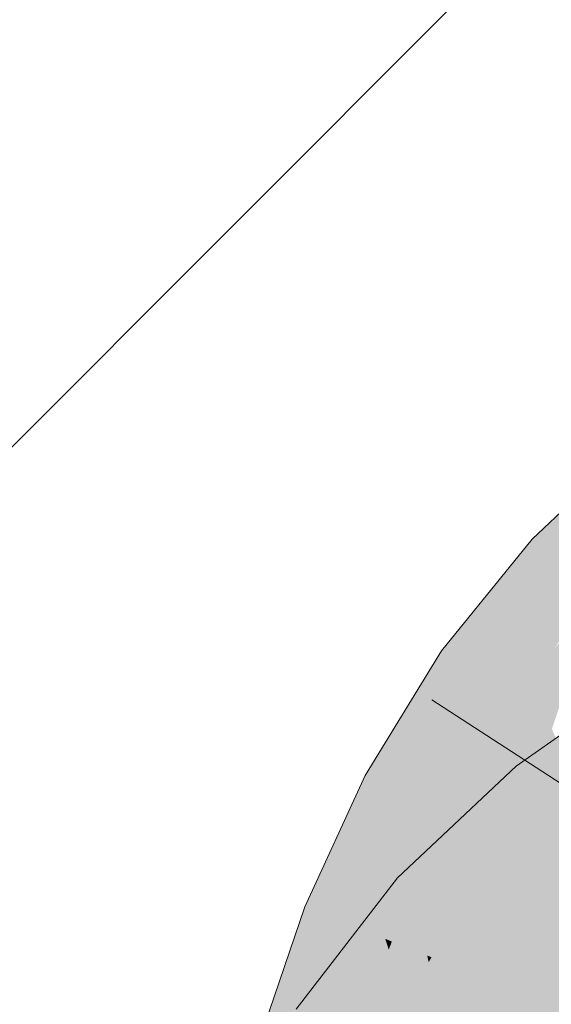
# Model space of a CAD drawing. Extents: x -620 to 300, y 62 to 1162.
# Tile 141 of 256: x 182.533 to 182.758, y 819.949 to 820.366. Entities that reach past the tile are written whole.
import ezdxf

# ---------------------------------------------------------------- set-up
doc = ezdxf.new("R2010")
doc.units = 0
doc.layers.get('0').update_dxf_attribs({"lineweight": 13})
for name, color, linetype, lineweight, true_color in [('E_Detail_Wandschraffur', 7, 'Continuous', 5, 0xc0c0c0), ('E_Leerrohr 25-A06G94ES8I', 7, 'Continuous', 9, 0xff8000), ('E_Leerrohr 25-Shading', 7, 'Continuous', 9, 0xff8000)]:
    doc.layers.add(name, color=color, linetype=linetype, lineweight=lineweight, true_color=true_color)

# ---------------------------------------------------------------- blocks, each defined once
blk = doc.blocks.new('Shading-A06G94338I', base_point=(158.14711, 818.07556))
at = {"layer": 'E_Leerrohr 25-Shading', "color": 43, "true_color": 0xd7ab7f}
for points in [[(182.75029, 820.146), (182.75737, 820.13947), (182.76509, 820.15997)], [(182.76509, 820.15997), (182.75737, 820.13947), (182.78217, 820.16095), (182.7692, 820.12866)], [(182.75737, 820.13947), (182.75029, 820.146), (182.73917, 820.07947), (182.71187, 820.09875)], [(182.73917, 820.07947), (182.7692, 820.12866), (182.75737, 820.13947)], [(182.73917, 820.07947), (182.74106, 820.07812), (182.7692, 820.12866), (182.76443, 820.11407)], [(182.74106, 820.07812), (182.77516, 820.12317), (182.77214, 820.12592)], [(182.74106, 820.07812), (182.74178, 820.07758), (182.77516, 820.12317), (182.75975, 820.09973)], [(182.71194, 820.02881), (182.71187, 820.09875), (182.67961, 820.04602)], [(182.71187, 820.09875), (182.71194, 820.02881), (182.73691, 820.0697), (182.73677, 820.0694)], [(182.71187, 820.09875), (182.73691, 820.0697), (182.73917, 820.07947)], [(182.73677, 820.0694), (182.74178, 820.07758), (182.74106, 820.07812)], [(182.73691, 820.0697), (182.74106, 820.07812), (182.73917, 820.07947)], [(182.77353, 820.07111), (182.74352, 820.04999), (182.75644, 820.03406)], [(182.76408, 820.02466), (182.77353, 820.07111), (182.75644, 820.03406)], [(182.72029, 819.97809), (182.74352, 820.04999), (182.69322, 820.00275)], [(182.74352, 820.04999), (182.72029, 819.97809), (182.74353, 819.99994), (182.74339, 819.99982)], [(182.74352, 820.04999), (182.74353, 819.99994), (182.75644, 820.03406)], [(182.70259, 820.00848), (182.71194, 820.02881), (182.66913, 820.02319), (182.67961, 820.04602)], [(182.74353, 819.99994), (182.76408, 820.02466), (182.75644, 820.03406)], [(182.65408, 819.99054), (182.69795, 819.99841), (182.66913, 820.02319), (182.70259, 820.00848)], [(182.76408, 820.02466), (182.74339, 819.99982), (182.7663, 820.02191), (182.76384, 820.01898)], [(182.69795, 819.94922), (182.72029, 819.97809), (182.65033, 819.94727), (182.69322, 820.00275)], [(182.69795, 819.99841), (182.65408, 819.99054), (182.68193, 819.97943)], [(182.6881, 819.97699), (182.69795, 819.99841), (182.68193, 819.97943)], [(182.68193, 819.97943), (182.65408, 819.99054), (182.65068, 819.92822), (182.63435, 819.93304)], [(182.66946, 819.92267), (182.6881, 819.97699), (182.65068, 819.92822), (182.68193, 819.97943)]]:
    blk.add_solid(points, dxfattribs=at)
at = {"layer": 'E_Leerrohr 25-Shading', "color": 31, "true_color": 0xfabd7f}
for points in [[(182.75049, 820.07141), (182.75867, 820.06567), (182.77118, 820.11377), (182.76608, 820.08807)], [(182.75049, 820.07141), (182.77118, 820.11377), (182.75975, 820.09973)], [(182.75975, 820.09973), (182.74178, 820.07758), (182.75049, 820.07141)], [(182.73677, 820.0694), (182.74138, 820.03564), (182.74178, 820.07758), (182.75049, 820.07141)], [(182.73677, 820.0694), (182.71194, 820.02881), (182.72569, 820.02155)], [(182.72569, 820.02155), (182.73634, 820.01587), (182.73677, 820.0694), (182.74138, 820.03564)], [(182.74138, 820.03564), (182.74469, 820.01141), (182.75049, 820.07141), (182.75867, 820.06567)], [(182.75867, 820.06567), (182.74469, 820.01141), (182.78041, 820.01782), (182.75774, 820.00452)], [(182.73634, 820.01587), (182.74469, 820.01141), (182.74138, 820.03564)], [(182.69795, 819.99841), (182.72569, 820.02155), (182.71194, 820.02881)], [(182.69795, 819.99841), (182.711, 819.9751), (182.72569, 820.02155), (182.72079, 819.99268)], [(182.72569, 820.02155), (182.71652, 819.96753), (182.73634, 820.01587), (182.72896, 819.97754)], [(182.74339, 819.99982), (182.74568, 819.97406), (182.76384, 820.01898)], [(182.74568, 819.97406), (182.76657, 820.02155), (182.76384, 820.01898)], [(182.76657, 820.02155), (182.74568, 819.97406), (182.76303, 819.99133), (182.74754, 819.95331)], [(182.73634, 820.01587), (182.72896, 819.97754), (182.74469, 820.01141), (182.73978, 819.98627)], [(182.74754, 819.95331), (182.76683, 819.93573), (182.77242, 820.0144), (182.79471, 819.98688)], [(182.75774, 820.00452), (182.77237, 819.99677), (182.78041, 820.01782)], [(182.74469, 820.01141), (182.74156, 819.99542), (182.75774, 820.00452)], [(182.74156, 819.99542), (182.77237, 819.99677), (182.75774, 820.00452)], [(182.69795, 819.99841), (182.6881, 819.97699), (182.70587, 819.96991)], [(182.70587, 819.96991), (182.7077, 819.96918), (182.69795, 819.99841), (182.711, 819.9751)], [(182.74339, 819.99982), (182.72029, 819.97809), (182.73137, 819.96802)], [(182.73137, 819.96802), (182.74005, 819.96008), (182.74339, 819.99982), (182.74568, 819.97406)], [(182.74156, 819.99542), (182.73436, 819.95856), (182.77237, 819.99677), (182.75743, 819.94934)], [(182.77237, 819.99677), (182.75743, 819.94934), (182.78078, 819.99225), (182.76436, 819.94659)], [(182.711, 819.9751), (182.71622, 819.96576), (182.72079, 819.99268)], [(182.72896, 819.97754), (182.72594, 819.96191), (182.73978, 819.98627), (182.73436, 819.95856)], [(182.66946, 819.92267), (182.67043, 819.92236), (182.6881, 819.97699), (182.68958, 819.97241)], [(182.6881, 819.97699), (182.68958, 819.97241), (182.69089, 819.97583)], [(182.71378, 819.90741), (182.73137, 819.96802), (182.69795, 819.94922), (182.72029, 819.97809)], [(182.71652, 819.96753), (182.71622, 819.96576), (182.72896, 819.97754), (182.72594, 819.96191)], [(182.67043, 819.92236), (182.7097, 819.91077), (182.68958, 819.97241)], [(182.68958, 819.97241), (182.70587, 819.96991), (182.69089, 819.97583)], [(182.68958, 819.97241), (182.7097, 819.91077), (182.70587, 819.96991), (182.71294, 819.93799)], [(182.7077, 819.96918), (182.71622, 819.96576), (182.711, 819.9751)], [(182.74005, 819.96008), (182.74754, 819.95331), (182.74568, 819.97406)], [(182.70587, 819.96991), (182.7065, 819.9671), (182.7077, 819.96918)], [(182.7077, 819.96918), (182.7065, 819.9671), (182.71602, 819.96399), (182.70895, 819.95599)], [(182.7077, 819.96918), (182.71602, 819.96399), (182.71622, 819.96576)], [(182.71349, 819.90643), (182.72154, 819.90118), (182.73137, 819.96802), (182.74005, 819.96008)], [(182.70895, 819.95599), (182.71294, 819.93799), (182.71602, 819.96399)], [(182.71962, 819.90784), (182.71622, 819.96576), (182.71294, 819.93799)], [(182.71622, 819.96576), (182.71924, 819.91431), (182.72594, 819.96191)], [(182.71924, 819.91431), (182.73436, 819.95856), (182.72594, 819.96191)], [(182.72154, 819.90118), (182.72939, 819.89612), (182.74005, 819.96008), (182.74754, 819.95331)], [(182.71924, 819.91431), (182.71962, 819.90784), (182.73436, 819.95856), (182.72676, 819.9057)], [(182.72676, 819.9057), (182.74467, 819.90039), (182.73436, 819.95856), (182.75743, 819.94934)], [(182.72939, 819.89612), (182.74474, 819.88617), (182.74754, 819.95331), (182.76683, 819.93573)], [(182.75743, 819.94934), (182.74467, 819.90039), (182.76436, 819.94659), (182.74986, 819.89886)]]:
    blk.add_solid(points, dxfattribs=at)
blk = doc.blocks.new('Referenz-A06G94EY8I')
at = {"layer": 'E_Detail_Wandschraffur', "linetype": 'ByBlock', "ltscale": 0.13}
blk.add_line((181.45858, 819.11364), (183.93622, 821.59128), dxfattribs=at)
at = {"layer": 'E_Leerrohr 25-A06G94ES8I', "linetype": 'Continuous', "ltscale": 0.13}
for p, q in [((182.78815, 820.18181), (182.75028, 820.14599)), ((182.75028, 820.14599), (182.71187, 820.09873)), ((182.71187, 820.09873), (182.67961, 820.04601)), ((182.79941, 820.0893), (182.74351, 820.05001)), ((182.70777, 820.07809), (182.90496, 819.95025)), ((182.74351, 820.05001), (182.69322, 820.00275)), ((182.67961, 820.04601), (182.65409, 819.99052)), ((182.69322, 820.00275), (182.65032, 819.94728)), ((182.65409, 819.99052), (182.63435, 819.93304))]:
    blk.add_line(p, q, dxfattribs=at)

msp = doc.modelspace()

# ---------------------------------------------------------------- block references
at = {"color": 8, "lineweight": 25, "ltscale": 0.25, "true_color": 0x808080}
msp.add_blockref('Referenz-A06G94EY8I', (0, 0), dxfattribs=at)
msp.add_blockref('Shading-A06G94338I', (158.14711, 818.07556))

doc.saveas('drawing.dxf')
